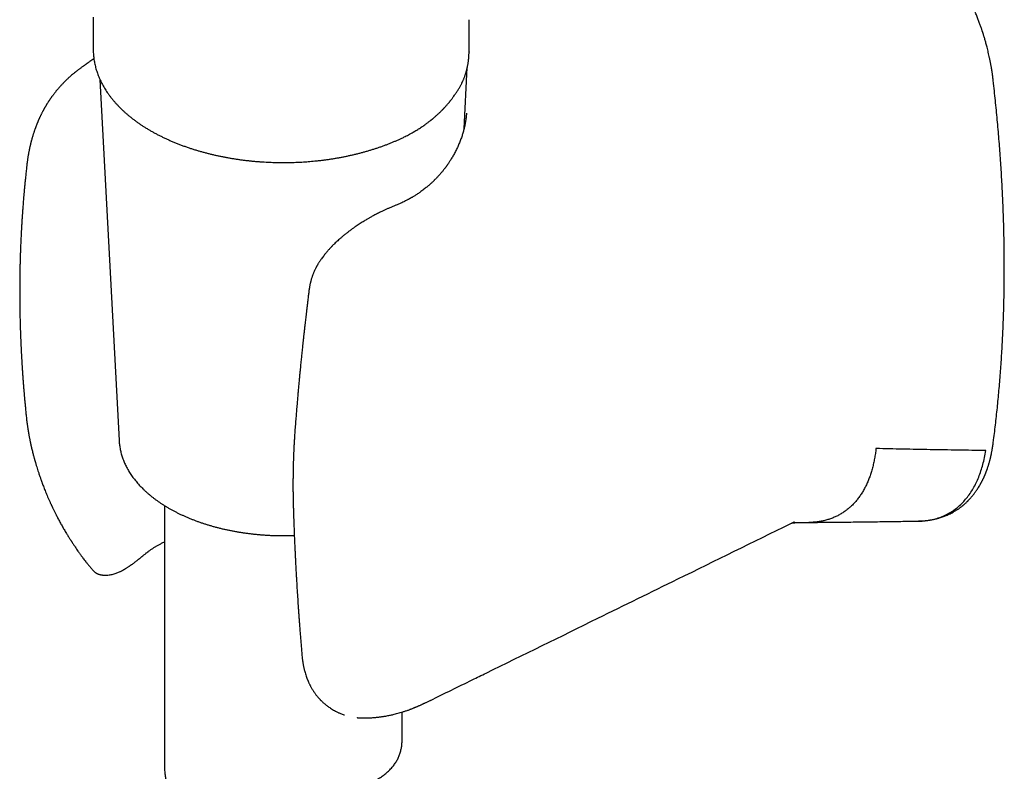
# Model space of a CAD drawing. Header units: millimetres. Extents: x 8 to 722, y 12 to 747.
# Tile 8 of 36: x 656 to 718, y 139 to 186. Entities that reach past the tile are written whole.
import ezdxf

# ---------------------------------------------------------------- set-up
doc = ezdxf.new("R2010")
doc.units = ezdxf.units.MM

msp = doc.modelspace()

# ---------------------------------------------------------------- linework, layer by layer
at = {"color": 7, "linetype": 'Continuous', "lineweight": 30}
for p, q in [((660.243, 186.318), (660.243, 184.277)), ((683.977, 184.115), (683.977, 186.157)), ((683.972, 184.123), (683.972, 184.115)), ((660.284, 183.684), (660.029, 183.511)), ((683.654, 179.261), (683.859, 183.133)), ((660.666, 182.382), (661.877, 159.579)), ((683.622, 182.383), (683.621, 182.38)), ((683.806, 180.253), (683.805, 180.244)), ((673.866, 169.051), (673.866, 169.055)), ((656.002, 161.221), (656.002, 161.214)), ((661.877, 159.579), (661.877, 159.578)), ((664.743, 155.48), (664.743, 138.936)), ((704.277, 154.343), (704.283, 154.346)), ((663.445, 152.369), (663.447, 152.37)), ((660.299, 151.322), (660.302, 151.32)), ((681.531, 143.185), (681.527, 143.183)), ((679.743, 140.653), (679.743, 142.442)), ((676.903, 142.091), (676.915, 142.09)), ((676.915, 142.091), (676.922, 142.091))]:
    msp.add_line(p, q, dxfattribs=at)
for points, knots in [([(717.061, 182.409), (717.056, 182.453), (717.046, 182.535), (717.031, 182.65), (717.017, 182.748), (717.006, 182.829), (716.996, 182.893), (716.989, 182.939), (716.984, 182.969), (716.981, 182.99), (716.978, 183.008), (716.975, 183.03), (716.971, 183.054), (716.964, 183.097), (716.952, 183.164), (716.938, 183.248), (716.922, 183.336), (716.905, 183.424), (716.886, 183.522), (716.865, 183.626), (716.837, 183.761), (716.803, 183.919), (716.762, 184.094), (716.722, 184.258), (716.684, 184.41), (716.647, 184.55), (716.612, 184.678), (716.579, 184.795), (716.547, 184.906), (716.515, 185.015), (716.449, 185.232), (716.369, 185.481), (716.271, 185.766), (716.192, 185.985), (716.104, 186.22), (716.006, 186.47), (715.897, 186.737), (715.777, 187.019), (715.653, 187.293), (715.53, 187.557), (715.408, 187.805), (715.283, 188.052), (715.157, 188.292), (715.031, 188.524), (714.906, 188.746), (714.771, 188.978), (714.627, 189.217), (714.474, 189.461), (714.326, 189.691), (714.182, 189.907), (714.041, 190.112), (713.902, 190.309), (713.757, 190.509), (713.604, 190.712), (713.445, 190.919), (713.283, 191.122), (713.122, 191.318), (712.993, 191.472), (712.895, 191.586), (712.827, 191.663), (712.761, 191.738), (712.696, 191.811), (712.629, 191.886), (712.555, 191.966), (712.476, 192.052), (712.391, 192.143), (712.3, 192.238), (712.201, 192.34), (712.094, 192.448), (711.981, 192.561), (711.867, 192.672), (711.755, 192.779), (711.648, 192.879), (711.544, 192.975), (711.443, 193.066), (711.345, 193.153), (711.25, 193.235), (711.161, 193.312), (711.091, 193.371), (711.043, 193.411), (711.013, 193.436), (710.985, 193.459), (710.96, 193.479), (710.938, 193.498), (710.918, 193.514), (710.898, 193.531), (710.871, 193.552), (710.832, 193.584), (710.779, 193.626), (710.712, 193.679), (710.631, 193.742), (710.535, 193.815), (710.466, 193.867), (710.43, 193.894)], [0, 0, 0, 0, 0.0105753, 0.0197687, 0.027581, 0.0340129, 0.0390649, 0.0427374, 0.04495, 0.0462283, 0.0476626, 0.0493468, 0.0512808, 0.0534645, 0.0596002, 0.0671232, 0.0733461, 0.0802765, 0.0879142, 0.0962592, 0.1048419, 0.1194317, 0.1330767, 0.1457774, 0.1575344, 0.1683479, 0.1782184, 0.1871461, 0.1955087, 0.2038927, 0.2123048, 0.2456251, 0.2612739, 0.2781324, 0.2962442, 0.3156115, 0.3362364, 0.3581221, 0.3812724, 0.4003527, 0.4201942, 0.4399059, 0.4590463, 0.4776161, 0.4956158, 0.5130334, 0.5343202, 0.5546255, 0.5739563, 0.5923181, 0.6097203, 0.6267272, 0.6437263, 0.6624188, 0.6811073, 0.6997946, 0.7182467, 0.7358096, 0.7434862, 0.750971, 0.758264, 0.7653652, 0.7724985, 0.7804789, 0.7893813, 0.798352, 0.8080979, 0.8186194, 0.8299168, 0.8419907, 0.8543707, 0.8658262, 0.8769226, 0.8876599, 0.8980382, 0.9080575, 0.9177177, 0.927018, 0.935439, 0.938724, 0.9417521, 0.9445232, 0.9470373, 0.9492943, 0.9512942, 0.9530468, 0.9554737, 0.9593861, 0.9647008, 0.9714186, 0.9795403, 0.989067, 1, 1, 1, 1]), ([(660.243, 184.276), (660.243, 184.259), (660.243, 184.193), (660.247, 184.079), (660.256, 183.934), (660.27, 183.788), (660.289, 183.643), (660.312, 183.497), (660.341, 183.352), (660.375, 183.206), (660.414, 183.061), (660.458, 182.916), (660.507, 182.772), (660.561, 182.627), (660.62, 182.483), (660.684, 182.34), (660.753, 182.197), (660.828, 182.055), (660.907, 181.914), (660.992, 181.773), (661.081, 181.633), (661.176, 181.494), (661.275, 181.357), (661.38, 181.22), (661.489, 181.085), (661.604, 180.951), (661.723, 180.818), (661.847, 180.687), (661.975, 180.558), (662.109, 180.43), (662.247, 180.304), (662.389, 180.179), (662.536, 180.057), (662.687, 179.936), (662.843, 179.817), (663.002, 179.7), (663.166, 179.585), (663.334, 179.473), (663.506, 179.362), (663.682, 179.254), (663.862, 179.148), (664.046, 179.045), (664.233, 178.943), (664.424, 178.844), (664.618, 178.748), (664.816, 178.654), (665.017, 178.562), (665.221, 178.473), (665.429, 178.387), (665.64, 178.303), (665.854, 178.222), (666.071, 178.143), (666.283, 178.07), (666.498, 177.999), (666.707, 177.933), (666.919, 177.87), (667.125, 177.812), (667.332, 177.756), (667.541, 177.702), (667.752, 177.65), (667.965, 177.601), (668.179, 177.555), (668.394, 177.51), (668.61, 177.469), (668.828, 177.429), (669.047, 177.392), (669.267, 177.358), (669.487, 177.326), (669.709, 177.297), (669.931, 177.27), (670.153, 177.245), (670.376, 177.223), (670.599, 177.204), (670.821, 177.187), (671.042, 177.173), (671.26, 177.161), (671.471, 177.152), (671.665, 177.146), (671.833, 177.142), (671.991, 177.139), (672.124, 177.138), (672.212, 177.138), (672.243, 177.138)], [0, 0, 0, 0, 0.004403, 0.016868, 0.029357, 0.041872, 0.054418, 0.066996, 0.079611, 0.092264, 0.104958, 0.117695, 0.130477, 0.143303, 0.156177, 0.169097, 0.182063, 0.195076, 0.208134, 0.221236, 0.234381, 0.247567, 0.260792, 0.274053, 0.287349, 0.300676, 0.314034, 0.327418, 0.340827, 0.354258, 0.367709, 0.381178, 0.394663, 0.408163, 0.421675, 0.435198, 0.448731, 0.462273, 0.475823, 0.48938, 0.502944, 0.516513, 0.530088, 0.543668, 0.557255, 0.570847, 0.584445, 0.59805, 0.611663, 0.625283, 0.638914, 0.652555, 0.666208, 0.678465, 0.692108, 0.704357, 0.716604, 0.728846, 0.741084, 0.753318, 0.765548, 0.777772, 0.789991, 0.802205, 0.814411, 0.826611, 0.838802, 0.850983, 0.863151, 0.875305, 0.887439, 0.899547, 0.911618, 0.923637, 0.935571, 0.947361, 0.958863, 0.969659, 0.978543, 0.985946, 0.99497, 1, 1, 1, 1]), ([(683.624, 182.383), (683.632, 182.402), (683.652, 182.451), (683.68, 182.527), (683.709, 182.607), (683.733, 182.678), (683.755, 182.745), (683.775, 182.812), (683.796, 182.883), (683.816, 182.955), (683.834, 183.027), (683.85, 183.092), (683.864, 183.153), (683.878, 183.219), (683.893, 183.295), (683.908, 183.38), (683.922, 183.466), (683.934, 183.553), (683.943, 183.627), (683.949, 183.691), (683.954, 183.744), (683.959, 183.803), (683.964, 183.871), (683.967, 183.947), (683.97, 184.031), (683.97, 184.09), (683.971, 184.119)], [0, 0, 0, 0, 0.034064, 0.0872, 0.133841, 0.174118, 0.212603, 0.251581, 0.291052, 0.335039, 0.377192, 0.415127, 0.448847, 0.481926, 0.528734, 0.578452, 0.627499, 0.676524, 0.72771, 0.757456, 0.787977, 0.821717, 0.860104, 0.903139, 0.950822, 1, 1, 1, 1]), ([(660.029, 183.511), (660.01, 183.498), (659.974, 183.474), (659.927, 183.441), (659.89, 183.416), (659.862, 183.397), (659.838, 183.381), (659.814, 183.364), (659.786, 183.344), (659.756, 183.324), (659.729, 183.305), (659.7, 183.285), (659.667, 183.261), (659.624, 183.231), (659.577, 183.197), (659.518, 183.155), (659.455, 183.108), (659.387, 183.058), (659.324, 183.01), (659.259, 182.96), (659.19, 182.907), (659.109, 182.842), (659.019, 182.77), (658.925, 182.69), (658.835, 182.613), (658.749, 182.537), (658.67, 182.465), (658.593, 182.393), (658.517, 182.321), (658.442, 182.247), (658.373, 182.178), (658.313, 182.116), (658.258, 182.058), (658.203, 181.999), (658.143, 181.933), (658.078, 181.86), (658.014, 181.786), (657.956, 181.717), (657.909, 181.661), (657.869, 181.612), (657.831, 181.564), (657.79, 181.512), (657.748, 181.457), (657.709, 181.406), (657.675, 181.36), (657.645, 181.319), (657.617, 181.281), (657.589, 181.241), (657.559, 181.199), (657.527, 181.153), (657.497, 181.109), (657.472, 181.072), (657.449, 181.038), (657.426, 181.003), (657.4, 180.962), (657.37, 180.915), (657.338, 180.865), (657.309, 180.817), (657.284, 180.777), (657.262, 180.74), (657.239, 180.701), (657.213, 180.657), (657.187, 180.612), (657.163, 180.57), (657.141, 180.531), (657.121, 180.496), (657.103, 180.462), (657.083, 180.426), (657.06, 180.382), (657.032, 180.33), (657.004, 180.275), (656.975, 180.218), (656.947, 180.162), (656.921, 180.107), (656.895, 180.054), (656.871, 180.004), (656.849, 179.955), (656.829, 179.911), (656.811, 179.872), (656.796, 179.838), (656.782, 179.804), (656.765, 179.766), (656.746, 179.721), (656.725, 179.671), (656.705, 179.623), (656.687, 179.578), (656.67, 179.535), (656.651, 179.488), (656.63, 179.433), (656.608, 179.375), (656.588, 179.32), (656.569, 179.268), (656.551, 179.215), (656.531, 179.158), (656.513, 179.106), (656.497, 179.056), (656.479, 179.002), (656.459, 178.939), (656.438, 178.873), (656.419, 178.811), (656.403, 178.756), (656.387, 178.702), (656.372, 178.647), (656.356, 178.589), (656.34, 178.533), (656.325, 178.475), (656.311, 178.42), (656.297, 178.367), (656.284, 178.315), (656.272, 178.261), (656.26, 178.212), (656.25, 178.169), (656.239, 178.122), (656.227, 178.064), (656.212, 177.994), (656.196, 177.919), (656.18, 177.839), (656.164, 177.753), (656.147, 177.66), (656.13, 177.562), (656.114, 177.462), (656.099, 177.368), (656.087, 177.282), (656.078, 177.215), (656.071, 177.163), (656.066, 177.127), (656.062, 177.091), (656.057, 177.056), (656.052, 177.016), (656.047, 176.965), (656.039, 176.898), (656.033, 176.835), (656.029, 176.794), (656.028, 176.782)], [0, 0, 0, 0, 0.008897, 0.016132, 0.021613, 0.025499, 0.028492, 0.031998, 0.036056, 0.04049, 0.044462, 0.047866, 0.052558, 0.058423, 0.065441, 0.072267, 0.082933, 0.091742, 0.100527, 0.10955, 0.119422, 0.130064, 0.144499, 0.158611, 0.172401, 0.185438, 0.198494, 0.209889, 0.222441, 0.235488, 0.247584, 0.257228, 0.266721, 0.276221, 0.286675, 0.298824, 0.311912, 0.322728, 0.331977, 0.338625, 0.346211, 0.354529, 0.363273, 0.371695, 0.378521, 0.384548, 0.390743, 0.396105, 0.402644, 0.41025, 0.417093, 0.422535, 0.427008, 0.432468, 0.438307, 0.445319, 0.453663, 0.460825, 0.466589, 0.47143, 0.477163, 0.483947, 0.490733, 0.496927, 0.50253, 0.507737, 0.512332, 0.517125, 0.523435, 0.531288, 0.539724, 0.547174, 0.555765, 0.563315, 0.57052, 0.578473, 0.584703, 0.591231, 0.596772, 0.601244, 0.605455, 0.610907, 0.61722, 0.624509, 0.631381, 0.637514, 0.642905, 0.64935, 0.65683, 0.66537, 0.673181, 0.679342, 0.686326, 0.694644, 0.702333, 0.707524, 0.714734, 0.724005, 0.732989, 0.741186, 0.7485, 0.754946, 0.762708, 0.770313, 0.777692, 0.784928, 0.793088, 0.79913, 0.805923, 0.813345, 0.819932, 0.825266, 0.829652, 0.838332, 0.847699, 0.856718, 0.867046, 0.878616, 0.889557, 0.902461, 0.915629, 0.927368, 0.937736, 0.947797, 0.952388, 0.956965, 0.961379, 0.965633, 0.969977, 0.976172, 0.984657, 0.995435, 1, 1, 1, 1]), ([(682.979, 181.286), (683.003, 181.32), (683.048, 181.383), (683.113, 181.476), (683.174, 181.565), (683.231, 181.651), (683.285, 181.736), (683.336, 181.819), (683.384, 181.901), (683.429, 181.98), (683.47, 182.055), (683.502, 182.117), (683.527, 182.167), (683.547, 182.208), (683.569, 182.257), (683.595, 182.314), (683.613, 182.357), (683.623, 182.38)], [0, 0, 0, 0, 0.096624, 0.184867, 0.26735, 0.348273, 0.427733, 0.504525, 0.578022, 0.649841, 0.71708, 0.781836, 0.814849, 0.849853, 0.890661, 0.940664, 1, 1, 1, 1]), ([(717.059, 159.353), (717.071, 159.446), (717.108, 159.716), (717.164, 160.166), (717.228, 160.704), (717.288, 161.244), (717.345, 161.786), (717.398, 162.331), (717.448, 162.878), (717.494, 163.428), (717.536, 163.98), (717.576, 164.534), (717.611, 165.091), (717.643, 165.65), (717.671, 166.211), (717.696, 166.775), (717.718, 167.341), (717.735, 167.909), (717.749, 168.479), (717.76, 169.051), (717.767, 169.625), (717.771, 170.202), (717.771, 170.78), (717.767, 171.361), (717.76, 171.944), (717.749, 172.528), (717.735, 173.115), (717.717, 173.703), (717.695, 174.293), (717.67, 174.886), (717.642, 175.479), (717.61, 176.075), (717.574, 176.673), (717.535, 177.272), (717.492, 177.873), (717.446, 178.476), (717.396, 179.08), (717.343, 179.686), (717.286, 180.293), (717.225, 180.903), (717.161, 181.513), (717.106, 182.015), (717.071, 182.314), (717.06, 182.409)], [0, 0, 0, 0, 0.013124, 0.038107, 0.063093, 0.088079, 0.113068, 0.138058, 0.163049, 0.188042, 0.213036, 0.238031, 0.263028, 0.288026, 0.313025, 0.338025, 0.363027, 0.38803, 0.413034, 0.438039, 0.463045, 0.488052, 0.51306, 0.53807, 0.56308, 0.588092, 0.613105, 0.638119, 0.663134, 0.68815, 0.713168, 0.738187, 0.763206, 0.788228, 0.81325, 0.838274, 0.863299, 0.888326, 0.913354, 0.938383, 0.963414, 0.988447, 1, 1, 1, 1]), ([(681.175, 179.518), (681.206, 179.54), (681.266, 179.583), (681.348, 179.644), (681.419, 179.698), (681.48, 179.745), (681.531, 179.785), (681.573, 179.819), (681.606, 179.845), (681.63, 179.865), (681.648, 179.88), (681.667, 179.895), (681.693, 179.916), (681.724, 179.943), (681.767, 179.979), (681.82, 180.025), (681.878, 180.076), (681.934, 180.126), (681.993, 180.179), (682.052, 180.234), (682.111, 180.29), (682.164, 180.342), (682.213, 180.39), (682.255, 180.433), (682.292, 180.47), (682.323, 180.502), (682.352, 180.533), (682.38, 180.562), (682.407, 180.592), (682.44, 180.627), (682.48, 180.671), (682.529, 180.725), (682.582, 180.785), (682.631, 180.843), (682.674, 180.894), (682.71, 180.937), (682.743, 180.977), (682.773, 181.015), (682.804, 181.054), (682.838, 181.098), (682.88, 181.152), (682.928, 181.216), (682.961, 181.262), (682.979, 181.286)], [0, 0, 0, 0, 0.042397, 0.080244, 0.113554, 0.142335, 0.166594, 0.186334, 0.203345, 0.214472, 0.221234, 0.230158, 0.242625, 0.258282, 0.27713, 0.307248, 0.338062, 0.367048, 0.394208, 0.429837, 0.461735, 0.490106, 0.517056, 0.543139, 0.561657, 0.579697, 0.596785, 0.612685, 0.627753, 0.645339, 0.670352, 0.700004, 0.734161, 0.767983, 0.793041, 0.816321, 0.837824, 0.857549, 0.876531, 0.89965, 0.927939, 0.961393, 1, 1, 1, 1]), ([(683.808, 180.256), (683.806, 180.224), (683.803, 180.164), (683.795, 180.074), (683.787, 179.991), (683.778, 179.916), (683.768, 179.844), (683.758, 179.777), (683.748, 179.712), (683.733, 179.627), (683.714, 179.523), (683.688, 179.4), (683.652, 179.248), (683.601, 179.056), (683.528, 178.818), (683.455, 178.611), (683.389, 178.442), (683.337, 178.315), (683.285, 178.195), (683.233, 178.079), (683.176, 177.96), (683.113, 177.835), (683.049, 177.712), (682.983, 177.593), (682.919, 177.482), (682.854, 177.373), (682.796, 177.28), (682.747, 177.203), (682.707, 177.143), (682.672, 177.09), (682.642, 177.047), (682.619, 177.014), (682.599, 176.985), (682.577, 176.954), (682.549, 176.916), (682.515, 176.869), (682.476, 176.816), (682.425, 176.749), (682.369, 176.677), (682.31, 176.603), (682.262, 176.545), (682.223, 176.498), (682.188, 176.457), (682.15, 176.413), (682.106, 176.363), (682.057, 176.308), (682.002, 176.248), (681.941, 176.184), (681.881, 176.121), (681.826, 176.066), (681.782, 176.022), (681.744, 175.984), (681.704, 175.947), (681.656, 175.9), (681.597, 175.846), (681.532, 175.786), (681.465, 175.727), (681.39, 175.663), (681.306, 175.592), (681.209, 175.514), (681.103, 175.431), (680.986, 175.344), (680.875, 175.264), (680.771, 175.193), (680.678, 175.131), (680.587, 175.072), (680.504, 175.02), (680.434, 174.977), (680.382, 174.946), (680.346, 174.925), (680.323, 174.912), (680.304, 174.901), (680.285, 174.891), (680.262, 174.877), (680.23, 174.859), (680.19, 174.837), (680.14, 174.81), (680.076, 174.776), (679.997, 174.734), (679.899, 174.685), (679.786, 174.631), (679.658, 174.571), (679.514, 174.508), (679.411, 174.467), (679.358, 174.445)], [0, 0, 0, 0, 0.0163982, 0.0312554, 0.0445699, 0.0563433, 0.0666302, 0.0763565, 0.0858737, 0.0951823, 0.1140581, 0.13246, 0.1506082, 0.1838567, 0.2185271, 0.2547571, 0.2749858, 0.2938631, 0.311063, 0.3278972, 0.3452409, 0.363547, 0.3834736, 0.3999202, 0.4170524, 0.4337069, 0.449748, 0.4595163, 0.4690385, 0.4775043, 0.4842818, 0.4893726, 0.4929168, 0.4977092, 0.5037734, 0.5111085, 0.519714, 0.5291964, 0.5428662, 0.5547705, 0.564911, 0.571481, 0.5778174, 0.585122, 0.5934065, 0.6026704, 0.6129136, 0.6239928, 0.6356729, 0.6453417, 0.6530001, 0.6588643, 0.6653643, 0.6731809, 0.6838736, 0.6948259, 0.7057936, 0.7167768, 0.7310408, 0.746083, 0.76239, 0.7799618, 0.7987986, 0.8118175, 0.8253785, 0.8389589, 0.8506962, 0.8604255, 0.8681467, 0.8722075, 0.8753617, 0.8776094, 0.8797486, 0.8829988, 0.887285, 0.8926599, 0.899248, 0.9071043, 0.9181096, 0.9309098, 0.9455027, 0.9618852, 0.980053, 1, 1, 1, 1]), ([(680.01, 178.819), (680.056, 178.842), (680.153, 178.891), (680.298, 178.969), (680.415, 179.034), (680.48, 179.072), (680.497, 179.082)], [0, 0, 0, 0, 0.272865, 0.582972, 0.893316, 1, 1, 1, 1]), ([(680.497, 179.082), (680.575, 179.128), (680.732, 179.221), (680.958, 179.366), (681.103, 179.467), (681.175, 179.518)], [0, 0, 0, 0, 0.329439, 0.664772, 1, 1, 1, 1]), ([(672.243, 177.138), (672.327, 177.138), (672.445, 177.139), (672.618, 177.141), (672.766, 177.144), (672.941, 177.15), (673.125, 177.157), (673.318, 177.166), (673.517, 177.178), (673.721, 177.191), (673.928, 177.208), (674.138, 177.226), (674.35, 177.247), (674.563, 177.271), (674.778, 177.297), (674.993, 177.325), (675.209, 177.356), (675.424, 177.39), (675.64, 177.426), (675.855, 177.465), (676.07, 177.506), (676.284, 177.55), (676.497, 177.596), (676.709, 177.644), (676.92, 177.696), (677.13, 177.749), (677.338, 177.805), (677.545, 177.864), (677.751, 177.925), (677.954, 177.988), (678.156, 178.054), (678.356, 178.122), (678.554, 178.193), (678.75, 178.266), (678.943, 178.341), (679.134, 178.419), (679.323, 178.498), (679.51, 178.58), (679.693, 178.665), (679.86, 178.744), (679.965, 178.796), (680.01, 178.819)], [0, 0, 0, 0, 0.029935, 0.041847, 0.061653, 0.082196, 0.104223, 0.127209, 0.150946, 0.175265, 0.200046, 0.225203, 0.250667, 0.276387, 0.302324, 0.328445, 0.354725, 0.381143, 0.407682, 0.434327, 0.461066, 0.48789, 0.514788, 0.541755, 0.568783, 0.595868, 0.623003, 0.650185, 0.67741, 0.704675, 0.731976, 0.759312, 0.786679, 0.814076, 0.8415, 0.868951, 0.896425, 0.923923, 0.951441, 0.97898, 1, 1, 1, 1]), ([(656.029, 176.795), (656.023, 176.741), (656.01, 176.631), (655.993, 176.469), (655.977, 176.317), (655.962, 176.178), (655.949, 176.053), (655.938, 175.942), (655.929, 175.844), (655.92, 175.761), (655.914, 175.692), (655.909, 175.637), (655.905, 175.596), (655.902, 175.566), (655.899, 175.539), (655.896, 175.508), (655.893, 175.469), (655.888, 175.422), (655.883, 175.36), (655.876, 175.28), (655.867, 175.181), (655.858, 175.076), (655.846, 174.945), (655.834, 174.794), (655.82, 174.626), (655.808, 174.469), (655.797, 174.324), (655.786, 174.189), (655.777, 174.064), (655.769, 173.946), (655.761, 173.83), (655.753, 173.716), (655.746, 173.601), (655.739, 173.501), (655.734, 173.413), (655.729, 173.34), (655.725, 173.271), (655.722, 173.21), (655.719, 173.163), (655.717, 173.127), (655.715, 173.098), (655.713, 173.068), (655.711, 173.031), (655.708, 172.979), (655.704, 172.909), (655.699, 172.819), (655.694, 172.713), (655.688, 172.593), (655.681, 172.454), (655.673, 172.298), (655.666, 172.124), (655.658, 171.935), (655.649, 171.731), (655.641, 171.512), (655.634, 171.3), (655.628, 171.098), (655.624, 170.949), (655.621, 170.839), (655.62, 170.774), (655.618, 170.722), (655.617, 170.68), (655.617, 170.65), (655.616, 170.627), (655.616, 170.606), (655.615, 170.582), (655.615, 170.555), (655.614, 170.525), (655.613, 170.482), (655.612, 170.423), (655.61, 170.345), (655.609, 170.257), (655.607, 170.16), (655.605, 170.026), (655.603, 169.86), (655.6, 169.617), (655.599, 169.333), (655.598, 168.999), (655.599, 168.665), (655.6, 168.401), (655.602, 168.218), (655.603, 168.116), (655.605, 168.021), (655.606, 167.939), (655.607, 167.875), (655.608, 167.826), (655.608, 167.784), (655.609, 167.74), (655.61, 167.685), (655.611, 167.62), (655.613, 167.539), (655.615, 167.439), (655.617, 167.321), (655.62, 167.192), (655.624, 167.036), (655.629, 166.864), (655.635, 166.678), (655.64, 166.504), (655.646, 166.34), (655.652, 166.187), (655.658, 166.023), (655.666, 165.839), (655.673, 165.676), (655.679, 165.55), (655.683, 165.466), (655.686, 165.389), (655.69, 165.322), (655.692, 165.268), (655.694, 165.227), (655.696, 165.19), (655.698, 165.148), (655.701, 165.092), (655.705, 165.022), (655.709, 164.94), (655.714, 164.85), (655.72, 164.751), (655.726, 164.644), (655.733, 164.534), (655.739, 164.425), (655.749, 164.263), (655.763, 164.051), (655.78, 163.794), (655.797, 163.555), (655.812, 163.348), (655.826, 163.173), (655.837, 163.027), (655.848, 162.894), (655.858, 162.774), (655.867, 162.665), (655.874, 162.584), (655.878, 162.525), (655.882, 162.487), (655.885, 162.448), (655.889, 162.405), (655.894, 162.351), (655.9, 162.281), (655.907, 162.194), (655.917, 162.091), (655.928, 161.97), (655.941, 161.832), (655.955, 161.678), (655.972, 161.506), (655.988, 161.35), (655.998, 161.251), (656.001, 161.214)], [0, 0, 0, 0, 0.010848, 0.021843, 0.031919, 0.041075, 0.049313, 0.056633, 0.063036, 0.068522, 0.073092, 0.076747, 0.07932, 0.081104, 0.082664, 0.084717, 0.087266, 0.090311, 0.093851, 0.099529, 0.106143, 0.113295, 0.120224, 0.131996, 0.142998, 0.15323, 0.162693, 0.171557, 0.179623, 0.187199, 0.194731, 0.202222, 0.209673, 0.217084, 0.221904, 0.226707, 0.231439, 0.235447, 0.238538, 0.24071, 0.242332, 0.244231, 0.246608, 0.249463, 0.254369, 0.26025, 0.267105, 0.274933, 0.283734, 0.294067, 0.305357, 0.317604, 0.330807, 0.344966, 0.360078, 0.371862, 0.384166, 0.389005, 0.393169, 0.39658, 0.39924, 0.401179, 0.402431, 0.403735, 0.405248, 0.40697, 0.408901, 0.411041, 0.415372, 0.420366, 0.426024, 0.432344, 0.439017, 0.451881, 0.464417, 0.485984, 0.506505, 0.52859, 0.550286, 0.557025, 0.563727, 0.569939, 0.575179, 0.579447, 0.582263, 0.584553, 0.587339, 0.590812, 0.594972, 0.59982, 0.606415, 0.613964, 0.622456, 0.631113, 0.643634, 0.655439, 0.666527, 0.6769, 0.686558, 0.695709, 0.708255, 0.72145, 0.72681, 0.732271, 0.73733, 0.741532, 0.744967, 0.747493, 0.749393, 0.751958, 0.755527, 0.759997, 0.765369, 0.770927, 0.777203, 0.784156, 0.791165, 0.798026, 0.804739, 0.821985, 0.838167, 0.853283, 0.867336, 0.877245, 0.886388, 0.894753, 0.90234, 0.90915, 0.915239, 0.917728, 0.92016, 0.922536, 0.924971, 0.928303, 0.932696, 0.938151, 0.944667, 0.952245, 0.960882, 0.97058, 0.981336, 0.993152, 1, 1, 1, 1]), ([(679.361, 174.445), (679.295, 174.419), (679.168, 174.368), (678.98, 174.288), (678.802, 174.21), (678.634, 174.133), (678.477, 174.059), (678.332, 173.988), (678.198, 173.921), (678.076, 173.858), (677.965, 173.799), (677.864, 173.745), (677.775, 173.696), (677.697, 173.651), (677.623, 173.61), (677.541, 173.562), (677.446, 173.506), (677.337, 173.44), (677.222, 173.368), (677.101, 173.292), (676.974, 173.209), (676.842, 173.119), (676.702, 173.023), (676.557, 172.918), (676.407, 172.806), (676.249, 172.684), (676.091, 172.557), (675.939, 172.431), (675.803, 172.313), (675.683, 172.205), (675.577, 172.107), (675.494, 172.027), (675.429, 171.964), (675.38, 171.916), (675.345, 171.88), (675.321, 171.855), (675.305, 171.839), (675.286, 171.819), (675.258, 171.791), (675.222, 171.752), (675.177, 171.705), (675.13, 171.653), (675.081, 171.599), (675.034, 171.546), (674.99, 171.494), (674.929, 171.423), (674.857, 171.335), (674.771, 171.226), (674.694, 171.122), (674.624, 171.023), (674.564, 170.936), (674.514, 170.859), (674.471, 170.791), (674.435, 170.732), (674.408, 170.686), (674.389, 170.653), (674.375, 170.629), (674.36, 170.601), (674.342, 170.568), (674.32, 170.526), (674.295, 170.479), (674.267, 170.424), (674.233, 170.354), (674.196, 170.273), (674.159, 170.188), (674.128, 170.11), (674.1, 170.037), (674.073, 169.964), (674.048, 169.89), (674.024, 169.815), (674.003, 169.742), (673.987, 169.685), (673.976, 169.644), (673.969, 169.616), (673.962, 169.586), (673.952, 169.548), (673.941, 169.498), (673.927, 169.435), (673.912, 169.359), (673.896, 169.269), (673.879, 169.167), (673.87, 169.094), (673.865, 169.055)], [0, 0, 0, 0, 0.028299, 0.054987, 0.080064, 0.10353, 0.125383, 0.145276, 0.163607, 0.180369, 0.195552, 0.209375, 0.221534, 0.232011, 0.241569, 0.251652, 0.265707, 0.280742, 0.296775, 0.313375, 0.330972, 0.349598, 0.369294, 0.390088, 0.411986, 0.434669, 0.459748, 0.482892, 0.504043, 0.523159, 0.54021, 0.555184, 0.564458, 0.57269, 0.579683, 0.582529, 0.585086, 0.587719, 0.592366, 0.599308, 0.606839, 0.615708, 0.624525, 0.633063, 0.641323, 0.649309, 0.667058, 0.683322, 0.700355, 0.715457, 0.728663, 0.740301, 0.750544, 0.759402, 0.766875, 0.77084, 0.774273, 0.777782, 0.783238, 0.78898, 0.795996, 0.804277, 0.812953, 0.827089, 0.839502, 0.850223, 0.860774, 0.871086, 0.882049, 0.892942, 0.903485, 0.913271, 0.917488, 0.921237, 0.924927, 0.93024, 0.937358, 0.946279, 0.957004, 0.969531, 0.983862, 1, 1, 1, 1]), ([(673.863, 169.051), (673.852, 168.961), (673.83, 168.785), (673.799, 168.527), (673.769, 168.281), (673.741, 168.048), (673.714, 167.828), (673.69, 167.622), (673.668, 167.429), (673.647, 167.248), (673.626, 167.073), (673.607, 166.903), (673.589, 166.741), (673.572, 166.595), (673.558, 166.464), (673.545, 166.348), (673.534, 166.248), (673.524, 166.163), (673.516, 166.087), (673.509, 166.018), (673.502, 165.953), (673.495, 165.894), (673.489, 165.836), (673.482, 165.771), (673.474, 165.696), (673.462, 165.586), (673.447, 165.44), (673.427, 165.254), (673.408, 165.073), (673.391, 164.9), (673.374, 164.737), (673.357, 164.565), (673.339, 164.385), (673.32, 164.194), (673.299, 163.979), (673.276, 163.738), (673.25, 163.469), (673.224, 163.185), (673.196, 162.883), (673.167, 162.562), (673.138, 162.223), (673.108, 161.868), (673.077, 161.496), (673.045, 161.108), (673.014, 160.703), (672.993, 160.428), (672.982, 160.287)], [0, 0, 0, 0, 0.030795, 0.060177, 0.088147, 0.114705, 0.139852, 0.163175, 0.185137, 0.205738, 0.224977, 0.245187, 0.263639, 0.280333, 0.29527, 0.308448, 0.319868, 0.32953, 0.337434, 0.345901, 0.353307, 0.359654, 0.365833, 0.373245, 0.381908, 0.391591, 0.410842, 0.43201, 0.455093, 0.472715, 0.49131, 0.510879, 0.531426, 0.553166, 0.57621, 0.605046, 0.635694, 0.668155, 0.70243, 0.739274, 0.778006, 0.818627, 0.861137, 0.905536, 0.951824, 1, 1, 1, 1]), ([(656.001, 161.22), (656.006, 161.161), (656.017, 161.047), (656.036, 160.882), (656.055, 160.727), (656.073, 160.594), (656.089, 160.479), (656.104, 160.382), (656.117, 160.296), (656.128, 160.23), (656.136, 160.182), (656.141, 160.151), (656.146, 160.123), (656.15, 160.099), (656.154, 160.074), (656.16, 160.042), (656.168, 159.995), (656.179, 159.935), (656.191, 159.868), (656.204, 159.8), (656.216, 159.738), (656.23, 159.669), (656.244, 159.597), (656.26, 159.522), (656.274, 159.453), (656.289, 159.385), (656.304, 159.316), (656.321, 159.24), (656.342, 159.149), (656.369, 159.036), (656.399, 158.913), (656.429, 158.791), (656.458, 158.682), (656.483, 158.586), (656.503, 158.513), (656.517, 158.461), (656.527, 158.426), (656.535, 158.395), (656.543, 158.369), (656.551, 158.339), (656.562, 158.298), (656.578, 158.243), (656.597, 158.178), (656.628, 158.073), (656.67, 157.934), (656.723, 157.763), (656.772, 157.612), (656.815, 157.482), (656.852, 157.372), (656.886, 157.271), (656.917, 157.182), (656.942, 157.112), (656.961, 157.06), (656.974, 157.023), (656.987, 156.987), (657.002, 156.945), (657.03, 156.871), (657.069, 156.767), (657.119, 156.635), (657.174, 156.496), (657.232, 156.349), (657.296, 156.195), (657.365, 156.033), (657.438, 155.864), (657.5, 155.726), (657.546, 155.624), (657.574, 155.564), (657.596, 155.515), (657.613, 155.478), (657.627, 155.449), (657.642, 155.417), (657.664, 155.371), (657.693, 155.309), (657.729, 155.234), (657.769, 155.153), (657.81, 155.068), (657.853, 154.982), (657.921, 154.848), (658.016, 154.665), (658.14, 154.432), (658.271, 154.196), (658.408, 153.959), (658.521, 153.771), (658.607, 153.631), (658.665, 153.539), (658.719, 153.454), (658.766, 153.38), (658.803, 153.324), (658.83, 153.282), (658.848, 153.254), (658.862, 153.232), (658.877, 153.209), (658.897, 153.179), (658.924, 153.138), (658.958, 153.085), (659, 153.022), (659.047, 152.951), (659.111, 152.854), (659.188, 152.74), (659.27, 152.621), (659.339, 152.52), (659.399, 152.436), (659.457, 152.354), (659.521, 152.266), (659.595, 152.165), (659.681, 152.051), (659.779, 151.925), (659.888, 151.789), (660.011, 151.641), (660.148, 151.483), (660.247, 151.377), (660.299, 151.321)], [0, 0, 0, 0, 0.0175189, 0.0338611, 0.0490353, 0.0630495, 0.073252, 0.0827466, 0.091296, 0.0985157, 0.1020439, 0.1051386, 0.1078007, 0.1100309, 0.112056, 0.1151121, 0.1193837, 0.1254828, 0.1324126, 0.1388927, 0.1448877, 0.1503994, 0.1586686, 0.1655808, 0.1720648, 0.1785614, 0.1850705, 0.1917194, 0.2003195, 0.2110012, 0.2238077, 0.2354006, 0.2457898, 0.2549561, 0.2627419, 0.2664899, 0.2698, 0.2726732, 0.2751105, 0.277458, 0.281198, 0.2865419, 0.2930885, 0.2997751, 0.3160285, 0.3324376, 0.3478514, 0.3589073, 0.3693665, 0.3792496, 0.3880162, 0.3951424, 0.3995956, 0.4030441, 0.4058318, 0.409775, 0.4151386, 0.4269993, 0.4397024, 0.453193, 0.4674799, 0.4825137, 0.4983021, 0.5147564, 0.5318962, 0.5387876, 0.5448709, 0.5497244, 0.5533533, 0.555787, 0.5581826, 0.5630092, 0.5692361, 0.576849, 0.5850988, 0.5935275, 0.6021348, 0.6109203, 0.6336606, 0.6574836, 0.6817597, 0.7062017, 0.7308123, 0.7406833, 0.7505822, 0.7599929, 0.7679053, 0.7742986, 0.7782551, 0.7812722, 0.7833494, 0.7853772, 0.7886126, 0.7930648, 0.798734, 0.80562, 0.8136674, 0.8218297, 0.8370323, 0.8511319, 0.8610786, 0.8703921, 0.879079, 0.8885487, 0.899893, 0.9131037, 0.9272573, 0.9430441, 0.9604454, 0.9794391, 1, 1, 1, 1]), ([(672.982, 160.287), (672.975, 160.183), (672.96, 159.98), (672.941, 159.683), (672.925, 159.402), (672.911, 159.137), (672.9, 158.889), (672.89, 158.657), (672.882, 158.447), (672.876, 158.257), (672.871, 158.088), (672.867, 157.934), (672.864, 157.793), (672.862, 157.666), (672.86, 157.552), (672.858, 157.452), (672.857, 157.363), (672.856, 157.284), (672.856, 157.226), (672.856, 157.186), (672.855, 157.161), (672.855, 157.138), (672.855, 157.118), (672.855, 157.098), (672.855, 157.076), (672.855, 157.041), (672.854, 156.99), (672.854, 156.919), (672.854, 156.832), (672.854, 156.728), (672.854, 156.607), (672.855, 156.469), (672.856, 156.315), (672.858, 156.143), (672.861, 155.955), (672.865, 155.75), (672.87, 155.527), (672.875, 155.373), (672.877, 155.293)], [0, 0, 0, 0, 0.0638549, 0.1242868, 0.1813, 0.2348983, 0.2850844, 0.3318608, 0.3752292, 0.4119908, 0.4458906, 0.4769292, 0.5051068, 0.5304307, 0.5532939, 0.5730349, 0.5907412, 0.606413, 0.6200501, 0.625511, 0.6305369, 0.6350675, 0.6391, 0.6426344, 0.6466764, 0.6525929, 0.6633382, 0.6773919, 0.694754, 0.7154249, 0.7394051, 0.7666951, 0.7972957, 0.8312079, 0.8684327, 0.9089718, 0.9528268, 1, 1, 1, 1]), ([(661.878, 159.577), (661.879, 159.55), (661.883, 159.478), (661.894, 159.361), (661.911, 159.226), (661.934, 159.091), (661.961, 158.956), (661.993, 158.822), (662.03, 158.688), (662.071, 158.555), (662.118, 158.422), (662.169, 158.29), (662.225, 158.158), (662.286, 158.027), (662.351, 157.897), (662.422, 157.768), (662.497, 157.64), (662.576, 157.513), (662.661, 157.387), (662.75, 157.261), (662.844, 157.138), (662.942, 157.015), (663.044, 156.894), (663.152, 156.774), (663.263, 156.656), (663.379, 156.539), (663.499, 156.424), (663.623, 156.31), (663.752, 156.198), (663.884, 156.088), (664.02, 155.98), (664.161, 155.874), (664.305, 155.77), (664.453, 155.667), (664.604, 155.567), (664.759, 155.469), (664.918, 155.373), (665.08, 155.279), (665.245, 155.187), (665.414, 155.098), (665.586, 155.011), (665.76, 154.926), (665.938, 154.844), (666.119, 154.763), (666.302, 154.686), (666.489, 154.61), (666.678, 154.538), (666.869, 154.467), (667.063, 154.4), (667.259, 154.334), (667.458, 154.272), (667.659, 154.212), (667.862, 154.154), (668.067, 154.099), (668.273, 154.047), (668.482, 153.998), (668.692, 153.951), (668.904, 153.907), (669.118, 153.866), (669.333, 153.827), (669.549, 153.791), (669.766, 153.758), (669.985, 153.728), (670.204, 153.701), (670.425, 153.676), (670.646, 153.654), (670.868, 153.635), (671.091, 153.619), (671.314, 153.606), (671.538, 153.596), (671.762, 153.588), (671.986, 153.583), (672.211, 153.582), (672.435, 153.583), (672.659, 153.587), (672.827, 153.591), (672.919, 153.595), (672.937, 153.596)], [0, 0, 0, 0, 0.007768, 0.020814, 0.033868, 0.046934, 0.060016, 0.073117, 0.086241, 0.099391, 0.112569, 0.125778, 0.139019, 0.152293, 0.165601, 0.178942, 0.192317, 0.205725, 0.219165, 0.232636, 0.246135, 0.259661, 0.273212, 0.286787, 0.300381, 0.313995, 0.327625, 0.341269, 0.354925, 0.368592, 0.382268, 0.395951, 0.409639, 0.423331, 0.437027, 0.450724, 0.464422, 0.47812, 0.491817, 0.505512, 0.519206, 0.532897, 0.546585, 0.560271, 0.573953, 0.587632, 0.601307, 0.614978, 0.628646, 0.642311, 0.655971, 0.669628, 0.683282, 0.696933, 0.71058, 0.724224, 0.737865, 0.751503, 0.765138, 0.778771, 0.792401, 0.806029, 0.819656, 0.83328, 0.846902, 0.860523, 0.874143, 0.887761, 0.901379, 0.914996, 0.928612, 0.942227, 0.955843, 0.969458, 0.983074, 0.996689, 1, 1, 1, 1]), ([(712.351, 154.506), (712.375, 154.506), (712.418, 154.507), (712.475, 154.509), (712.519, 154.511), (712.549, 154.512), (712.58, 154.513), (712.613, 154.515), (712.652, 154.518), (712.697, 154.521), (712.749, 154.525), (712.802, 154.53), (712.853, 154.536), (712.898, 154.541), (712.95, 154.547), (713.012, 154.556), (713.085, 154.567), (713.16, 154.579), (713.234, 154.592), (713.305, 154.607), (713.39, 154.625), (713.497, 154.65), (713.619, 154.683), (713.746, 154.721), (713.866, 154.761), (713.986, 154.805), (714.107, 154.853), (714.228, 154.906), (714.352, 154.965), (714.473, 155.028), (714.578, 155.087), (714.666, 155.139), (714.74, 155.185), (714.815, 155.234), (714.884, 155.281), (714.94, 155.322), (714.988, 155.357), (715.032, 155.391), (715.08, 155.428), (715.124, 155.463), (715.162, 155.494), (715.196, 155.523), (715.234, 155.555), (715.279, 155.595), (715.329, 155.64), (715.377, 155.685), (715.419, 155.726), (715.456, 155.762), (715.487, 155.793), (715.514, 155.821), (715.541, 155.848), (715.567, 155.877), (715.595, 155.907), (715.626, 155.94), (715.661, 155.98), (715.7, 156.026), (715.742, 156.075), (715.783, 156.125), (715.822, 156.173), (715.867, 156.231), (715.92, 156.302), (715.982, 156.387), (716.043, 156.477), (716.107, 156.575), (716.174, 156.682), (716.227, 156.771), (716.262, 156.833), (716.28, 156.865), (716.296, 156.894), (716.311, 156.921), (716.327, 156.952), (716.347, 156.991), (716.372, 157.038), (716.397, 157.089), (716.422, 157.14), (716.446, 157.189), (716.468, 157.236), (716.489, 157.281), (716.507, 157.323), (716.524, 157.361), (716.538, 157.394), (716.551, 157.425), (716.563, 157.452), (716.573, 157.476), (716.583, 157.502), (716.596, 157.533), (716.612, 157.574), (716.631, 157.623), (716.651, 157.676), (716.671, 157.729), (716.69, 157.783), (716.71, 157.84), (716.729, 157.897), (716.747, 157.952), (716.763, 158.002), (716.777, 158.045), (716.788, 158.082), (716.798, 158.113), (716.807, 158.147), (716.82, 158.189), (716.835, 158.244), (716.852, 158.306), (716.868, 158.368), (716.883, 158.423), (716.894, 158.471), (716.905, 158.514), (716.915, 158.556), (716.925, 158.6), (716.935, 158.647), (716.947, 158.699), (716.959, 158.759), (716.973, 158.829), (716.989, 158.91), (717.006, 159.003), (717.023, 159.108), (717.042, 159.226), (717.053, 159.309), (717.059, 159.352)], [0, 0, 0, 0, 0.008044, 0.014957, 0.020782, 0.025662, 0.030117, 0.035472, 0.040668, 0.046709, 0.054185, 0.062016, 0.068943, 0.074939, 0.080821, 0.090597, 0.100947, 0.111432, 0.121896, 0.132224, 0.141765, 0.158118, 0.178255, 0.194943, 0.213621, 0.231516, 0.248887, 0.268809, 0.287395, 0.306956, 0.326357, 0.338223, 0.350242, 0.36336, 0.375786, 0.385698, 0.392717, 0.40065, 0.409492, 0.418247, 0.424531, 0.430297, 0.436902, 0.445417, 0.455573, 0.464908, 0.473135, 0.480256, 0.486271, 0.491564, 0.496531, 0.50237, 0.507704, 0.513755, 0.521238, 0.529725, 0.538924, 0.548173, 0.556579, 0.564257, 0.578422, 0.593101, 0.607672, 0.622894, 0.640793, 0.659048, 0.664581, 0.66954, 0.673923, 0.677747, 0.682, 0.687957, 0.69519, 0.703084, 0.710641, 0.717846, 0.724701, 0.731205, 0.737359, 0.742642, 0.747432, 0.751732, 0.75554, 0.758858, 0.762076, 0.766292, 0.772156, 0.779262, 0.786646, 0.793922, 0.801087, 0.808956, 0.816688, 0.824218, 0.830935, 0.836691, 0.841488, 0.845326, 0.849202, 0.854758, 0.861956, 0.870579, 0.878687, 0.885816, 0.891865, 0.897025, 0.902207, 0.907735, 0.913719, 0.920062, 0.927291, 0.935975, 0.946113, 0.957485, 0.970257, 0.984429, 1, 1, 1, 1]), ([(709.668, 159.08), (709.655, 158.973), (709.63, 158.76), (709.579, 158.45), (709.518, 158.147), (709.446, 157.854), (709.364, 157.572), (709.273, 157.3), (709.172, 157.041), (709.061, 156.791), (708.94, 156.551), (708.808, 156.32), (708.665, 156.1), (708.512, 155.892), (708.349, 155.696), (708.178, 155.515), (707.999, 155.348), (707.812, 155.195), (707.616, 155.055), (707.412, 154.927), (707.198, 154.813), (706.975, 154.713), (706.744, 154.626), (706.507, 154.555), (706.264, 154.498), (706.016, 154.456), (705.763, 154.43), (705.568, 154.417), (705.456, 154.418), (705.431, 154.419)], [0, 0, 0, 0, 0.038345, 0.07669, 0.115037, 0.153384, 0.191728, 0.229387, 0.267047, 0.304711, 0.342375, 0.380723, 0.419068, 0.457411, 0.495753, 0.534097, 0.571758, 0.609419, 0.64708, 0.684741, 0.723086, 0.761432, 0.799777, 0.838122, 0.876466, 0.914124, 0.951783, 0.989443, 1, 1, 1, 1]), ([(716.599, 158.956), (716.013, 158.964), (714.846, 158.979), (713.105, 159.008), (711.381, 159.041), (710.237, 159.067), (709.668, 159.08)], [0, 0, 0, 0, 0.25378, 0.505039, 0.753778, 1, 1, 1, 1]), ([(712.357, 154.509), (712.443, 154.51), (712.654, 154.513), (712.979, 154.552), (713.333, 154.62), (713.674, 154.72), (714.001, 154.85), (714.314, 155.011), (714.609, 155.201), (714.887, 155.421), (715.147, 155.668), (715.388, 155.941), (715.609, 156.24), (715.812, 156.563), (715.994, 156.91), (716.157, 157.278), (716.3, 157.668), (716.421, 158.078), (716.524, 158.505), (716.574, 158.806), (716.599, 158.956)], [0, 0, 0, 0, 0.038666, 0.095168, 0.151726, 0.208363, 0.26511, 0.322006, 0.378894, 0.43562, 0.492225, 0.548745, 0.605206, 0.661628, 0.718028, 0.774417, 0.830802, 0.887191, 0.943588, 1, 1, 1, 1]), ([(672.877, 155.293), (672.881, 155.159), (672.889, 154.897), (672.902, 154.513), (672.916, 154.145), (672.929, 153.793), (672.943, 153.458), (672.956, 153.145), (672.969, 152.853), (672.982, 152.583), (672.994, 152.327), (673.006, 152.085), (673.017, 151.87), (673.027, 151.679), (673.036, 151.512), (673.045, 151.354), (673.053, 151.207), (673.061, 151.066), (673.072, 150.866), (673.088, 150.6), (673.112, 150.196), (673.143, 149.712), (673.173, 149.263), (673.196, 148.921), (673.213, 148.687), (673.23, 148.444), (673.249, 148.184), (673.27, 147.908), (673.292, 147.616), (673.316, 147.307), (673.342, 146.984), (673.37, 146.645), (673.399, 146.291), (673.42, 146.05), (673.431, 145.927)], [0, 0, 0, 0, 0.042692, 0.083633, 0.122823, 0.160262, 0.19595, 0.229887, 0.260281, 0.289119, 0.316401, 0.342127, 0.366297, 0.38525, 0.403123, 0.419916, 0.435628, 0.450344, 0.464941, 0.49982, 0.535359, 0.594329, 0.655033, 0.679356, 0.704016, 0.729959, 0.757481, 0.787192, 0.818547, 0.851547, 0.886192, 0.922483, 0.960418, 1, 1, 1, 1]), ([(681.531, 143.183), (682.413, 143.615), (683.587, 144.19), (687.114, 145.919), (691.442, 148.041), (697.852, 151.186), (701.909, 153.18), (704.283, 154.346)], [0, 0, 0, 0, 0.116279, 0.154852, 0.465062, 0.687022, 1, 1, 1, 1]), ([(704.277, 154.343), (704.293, 154.351), (704.325, 154.367), (704.368, 154.388), (704.403, 154.405), (704.426, 154.416), (704.443, 154.424), (704.455, 154.43), (704.465, 154.434), (704.475, 154.439), (704.485, 154.444), (704.494, 154.448), (704.501, 154.451), (704.504, 154.452), (704.509, 154.454), (704.513, 154.456), (704.516, 154.458), (704.519, 154.459), (704.519, 154.459), (704.519, 154.459)], [0, 0, 0, 0, 0.088382, 0.183052, 0.258793, 0.318192, 0.365795, 0.402539, 0.440534, 0.492204, 0.553696, 0.606313, 0.647648, 0.682556, 0.718358, 0.774254, 0.848804, 0.941863, 1, 1, 1, 1]), ([(704.382, 154.394), (704.382, 154.394), (704.398, 154.395), (704.437, 154.397), (704.488, 154.399), (704.54, 154.401), (704.592, 154.403), (704.648, 154.404), (704.708, 154.406), (704.771, 154.408), (704.836, 154.409), (704.899, 154.411), (704.953, 154.412), (704.995, 154.412), (705.031, 154.413), (705.07, 154.413), (705.118, 154.414), (705.195, 154.415), (705.3, 154.416), (705.387, 154.417), (705.432, 154.417)], [0, 0, 0, 0, 0.000564, 0.059096, 0.112256, 0.158564, 0.207844, 0.262723, 0.322082, 0.382966, 0.446369, 0.510957, 0.566284, 0.602307, 0.632416, 0.668313, 0.712648, 0.765389, 0.880988, 1, 1, 1, 1]), ([(705.43, 154.418), (705.613, 154.419), (706.004, 154.422), (706.596, 154.428), (707.203, 154.434), (707.794, 154.44), (708.371, 154.447), (708.934, 154.453), (709.49, 154.46), (710.039, 154.468), (710.581, 154.475), (711.107, 154.482), (711.617, 154.49), (712.111, 154.498), (712.435, 154.503), (712.594, 154.505)], [0, 0, 0, 0, 0.076698, 0.163324, 0.247916, 0.330474, 0.410998, 0.489489, 0.565946, 0.643864, 0.719551, 0.793007, 0.864234, 0.933232, 1, 1, 1, 1]), ([(663.449, 152.368), (663.47, 152.386), (663.51, 152.419), (663.566, 152.465), (663.615, 152.504), (663.66, 152.538), (663.709, 152.575), (663.771, 152.621), (663.846, 152.674), (663.924, 152.728), (664.002, 152.78), (664.077, 152.828), (664.15, 152.874), (664.224, 152.918), (664.327, 152.978), (664.464, 153.054), (664.612, 153.131), (664.707, 153.176), (664.743, 153.193)], [0, 0, 0, 0, 0.055802, 0.104505, 0.146093, 0.180668, 0.215916, 0.270126, 0.333423, 0.396968, 0.458267, 0.515268, 0.57144, 0.626815, 0.681681, 0.802851, 0.926487, 1, 1, 1, 1]), ([(660.299, 151.321), (660.308, 151.312), (660.325, 151.295), (660.352, 151.273), (660.376, 151.256), (660.398, 151.241), (660.419, 151.228), (660.439, 151.217), (660.461, 151.205), (660.483, 151.194), (660.507, 151.183), (660.534, 151.171), (660.576, 151.155), (660.633, 151.136), (660.699, 151.119), (660.753, 151.107), (660.802, 151.099), (660.851, 151.093), (660.902, 151.088), (660.961, 151.084), (661.027, 151.083), (661.122, 151.086), (661.239, 151.096), (661.374, 151.119), (661.501, 151.148), (661.622, 151.184), (661.736, 151.225), (661.841, 151.267), (661.93, 151.308), (661.998, 151.342), (662.053, 151.369), (662.106, 151.398), (662.154, 151.425), (662.198, 151.45), (662.241, 151.475), (662.284, 151.501), (662.332, 151.53), (662.388, 151.566), (662.449, 151.606), (662.509, 151.646), (662.56, 151.681), (662.604, 151.711), (662.645, 151.74), (662.689, 151.771), (662.74, 151.808), (662.799, 151.852), (662.865, 151.901), (662.939, 151.957), (663.02, 152.02), (663.11, 152.092), (663.211, 152.173), (663.323, 152.265), (663.404, 152.332), (663.445, 152.368)], [0, 0, 0, 0, 0.017158, 0.032005, 0.044886, 0.055984, 0.065199, 0.074796, 0.082253, 0.090143, 0.098506, 0.107348, 0.116356, 0.137023, 0.155656, 0.169589, 0.182777, 0.195597, 0.208829, 0.223307, 0.241118, 0.260216, 0.296696, 0.330911, 0.364468, 0.39739, 0.429685, 0.461414, 0.491696, 0.509032, 0.527925, 0.545562, 0.561783, 0.57667, 0.590154, 0.604722, 0.621243, 0.640096, 0.664467, 0.685518, 0.702724, 0.717886, 0.731645, 0.745494, 0.76394, 0.784476, 0.807275, 0.832331, 0.859691, 0.889675, 0.923056, 0.959831, 1, 1, 1, 1]), ([(673.432, 145.931), (673.436, 145.892), (673.443, 145.82), (673.455, 145.717), (673.467, 145.625), (673.481, 145.537), (673.496, 145.447), (673.514, 145.355), (673.533, 145.26), (673.555, 145.166), (673.582, 145.058), (673.616, 144.932), (673.659, 144.791), (673.705, 144.655), (673.744, 144.552), (673.774, 144.478), (673.793, 144.429), (673.815, 144.378), (673.839, 144.324), (673.866, 144.265), (673.894, 144.206), (673.923, 144.148), (673.954, 144.089), (673.989, 144.023), (674.031, 143.948), (674.077, 143.872), (674.12, 143.803), (674.162, 143.739), (674.206, 143.674), (674.254, 143.607), (674.301, 143.544), (674.35, 143.482), (674.4, 143.42), (674.457, 143.353), (674.512, 143.292), (674.56, 143.24), (674.598, 143.201), (674.635, 143.164), (674.675, 143.125), (674.723, 143.079), (674.776, 143.031), (674.834, 142.98), (674.895, 142.93), (674.956, 142.881), (675.013, 142.837), (675.085, 142.783), (675.177, 142.719), (675.293, 142.643), (675.418, 142.569), (675.53, 142.507), (675.624, 142.459), (675.7, 142.422), (675.779, 142.385), (675.866, 142.348), (675.964, 142.309), (676.043, 142.279), (676.089, 142.264), (676.1, 142.261)], [0, 0, 0, 0, 0.025192, 0.047157, 0.065941, 0.08428, 0.103369, 0.122827, 0.142856, 0.163228, 0.181964, 0.211619, 0.243057, 0.271189, 0.298695, 0.309316, 0.319668, 0.330163, 0.343029, 0.355041, 0.368742, 0.382629, 0.393679, 0.409095, 0.427248, 0.445823, 0.46227, 0.476095, 0.492121, 0.509599, 0.525723, 0.540295, 0.557487, 0.574355, 0.593752, 0.607032, 0.617792, 0.626916, 0.63819, 0.652066, 0.667777, 0.682478, 0.700599, 0.716604, 0.731644, 0.746023, 0.773472, 0.803502, 0.835015, 0.866719, 0.885834, 0.903753, 0.922721, 0.943889, 0.967224, 0.992676, 1, 1, 1, 1]), ([(676.922, 142.09), (676.948, 142.088), (676.993, 142.085), (677.053, 142.082), (677.099, 142.081), (677.134, 142.079), (677.164, 142.078), (677.202, 142.077), (677.25, 142.076), (677.311, 142.075), (677.379, 142.075), (677.451, 142.075), (677.52, 142.076), (677.581, 142.078), (677.635, 142.08), (677.695, 142.082), (677.764, 142.085), (677.847, 142.09), (677.936, 142.096), (678.033, 142.104), (678.131, 142.113), (678.228, 142.123), (678.323, 142.135), (678.418, 142.147), (678.515, 142.161), (678.617, 142.177), (678.727, 142.195), (678.844, 142.217), (678.962, 142.24), (679.075, 142.265), (679.195, 142.292), (679.328, 142.325), (679.477, 142.364), (679.631, 142.408), (679.767, 142.449), (679.879, 142.485), (679.968, 142.515), (680.054, 142.544), (680.14, 142.574), (680.218, 142.603), (680.292, 142.631), (680.363, 142.658), (680.435, 142.686), (680.5, 142.713), (680.554, 142.735), (680.599, 142.753), (680.641, 142.771), (680.69, 142.792), (680.744, 142.815), (680.803, 142.841), (680.864, 142.868), (680.928, 142.896), (680.985, 142.923), (681.031, 142.944), (681.068, 142.961), (681.104, 142.977), (681.15, 142.999), (681.206, 143.026), (681.272, 143.057), (681.349, 143.094), (681.435, 143.136), (681.496, 143.166), (681.528, 143.182)], [0, 0, 0, 0, 0.016247, 0.029097, 0.038523, 0.045077, 0.051509, 0.058184, 0.069369, 0.082366, 0.097108, 0.113214, 0.128771, 0.141819, 0.152854, 0.16391, 0.180579, 0.197847, 0.217618, 0.239301, 0.261305, 0.281695, 0.302792, 0.323793, 0.344429, 0.366173, 0.390852, 0.4169, 0.442953, 0.467879, 0.490819, 0.521823, 0.554315, 0.588033, 0.622095, 0.641993, 0.660885, 0.679286, 0.697271, 0.715846, 0.729487, 0.744742, 0.761147, 0.775198, 0.786751, 0.795305, 0.803829, 0.814113, 0.826376, 0.838115, 0.85202, 0.865452, 0.878806, 0.889238, 0.894898, 0.902874, 0.913183, 0.925835, 0.940841, 0.958213, 0.977935, 1, 1, 1, 1]), ([(664.744, 138.936), (664.743, 138.916), (664.743, 138.853), (664.748, 138.744), (664.759, 138.61), (664.775, 138.474), (664.797, 138.337), (664.824, 138.2), (664.866, 138.02), (664.919, 137.839), (664.981, 137.658), (665.051, 137.474), (665.131, 137.291), (665.222, 137.109), (665.295, 136.973), (665.373, 136.838), (665.456, 136.706), (665.544, 136.578), (665.639, 136.448), (665.743, 136.316), (665.856, 136.184), (665.975, 136.057), (666.101, 135.935), (666.232, 135.818), (666.37, 135.708), (666.513, 135.606), (666.649, 135.52), (666.776, 135.45), (666.893, 135.392), (667.012, 135.34), (667.133, 135.295), (667.257, 135.257), (667.383, 135.225), (667.51, 135.202), (667.637, 135.186), (667.764, 135.179), (667.89, 135.178), (668.016, 135.185), (668.142, 135.198), (668.268, 135.217), (668.437, 135.25), (668.614, 135.295), (668.799, 135.352), (669.002, 135.422), (669.248, 135.519), (669.539, 135.645), (669.826, 135.776), (670.12, 135.913), (670.377, 136.031), (670.594, 136.128), (670.768, 136.202), (670.946, 136.275), (671.129, 136.346), (671.317, 136.414), (671.509, 136.478), (671.707, 136.539), (671.909, 136.598), (672.115, 136.653), (672.324, 136.706), (672.537, 136.756), (672.75, 136.803), (672.962, 136.847), (673.173, 136.889), (673.385, 136.929), (673.597, 136.968), (673.81, 137.005), (674.022, 137.042), (674.234, 137.079), (674.434, 137.113), (674.623, 137.146), (674.802, 137.177), (674.98, 137.209), (675.159, 137.242), (675.336, 137.275), (675.511, 137.31), (675.685, 137.345), (675.914, 137.394), (676.192, 137.458), (676.512, 137.54), (676.821, 137.629), (677.121, 137.726), (677.411, 137.833), (677.688, 137.949), (677.949, 138.074), (678.156, 138.187), (678.316, 138.283), (678.436, 138.362), (678.553, 138.444), (678.666, 138.53), (678.774, 138.618), (678.877, 138.71), (678.974, 138.806), (679.067, 138.904), (679.154, 139.006), (679.236, 139.11), (679.31, 139.216), (679.378, 139.321), (679.439, 139.427), (679.493, 139.534), (679.543, 139.645), (679.588, 139.759), (679.628, 139.874), (679.661, 139.993), (679.689, 140.113), (679.712, 140.236), (679.728, 140.361), (679.739, 140.486), (679.743, 140.584), (679.742, 140.639), (679.742, 140.653)], [0, 0, 0, 0, 0.00382, 0.0121705, 0.020521, 0.0289005, 0.03728, 0.0455114, 0.0537491, 0.0697264, 0.077947, 0.0861676, 0.1026535, 0.1109559, 0.1192583, 0.1275841, 0.13591, 0.1440809, 0.1522578, 0.1613292, 0.1704006, 0.1795125, 0.1886243, 0.1977981, 0.2069716, 0.2162095, 0.2254471, 0.2323022, 0.2391572, 0.2460534, 0.2529494, 0.2599064, 0.2668633, 0.2738773, 0.2808913, 0.287741, 0.2945909, 0.3014871, 0.3083835, 0.3153253, 0.3222674, 0.336203, 0.3446418, 0.3530809, 0.370001, 0.3856363, 0.4012889, 0.4170831, 0.4328989, 0.4415785, 0.4502578, 0.4589736, 0.4676889, 0.4764467, 0.4852044, 0.4940319, 0.5028594, 0.5117789, 0.5206985, 0.5296928, 0.5386871, 0.5474312, 0.5561753, 0.5649805, 0.5737858, 0.5826614, 0.5915372, 0.6004638, 0.6093905, 0.6170234, 0.6246631, 0.6325281, 0.6403931, 0.648284, 0.6561749, 0.664129, 0.6720832, 0.6880367, 0.7037013, 0.7192404, 0.7352243, 0.7512507, 0.7673866, 0.7835663, 0.7994457, 0.8079269, 0.8164147, 0.8251525, 0.8338902, 0.8426573, 0.8514243, 0.8602683, 0.8691123, 0.8779876, 0.8868628, 0.895582, 0.9043087, 0.9125186, 0.9207349, 0.9291931, 0.9376513, 0.9461377, 0.9546242, 0.963184, 0.9717439, 0.980333, 0.9889222, 0.9973588, 1, 1, 1, 1])]:
    msp.add_open_spline(points, degree=3, knots=knots, dxfattribs=at)

doc.saveas('drawing.dxf')
